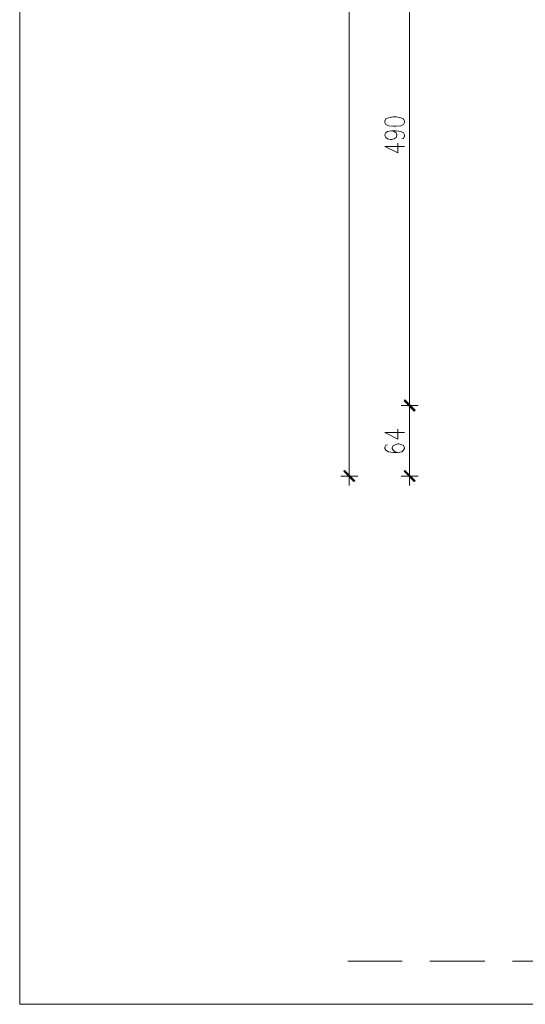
# Model space of a CAD drawing. Header units: inches. Extents: x 1504 to 12593, y -807 to 3183.
# Tile 1 of 256: x 1504 to 1961, y -807 to 83. Entities that reach past the tile are written whole.
import ezdxf

# ---------------------------------------------------------------- set-up
doc = ezdxf.new("R2010")
doc.units = ezdxf.units.IN
doc.header["$MEASUREMENT"] = 0
for name, color, linetype in [('at_Entity', 7, 'Continuous'), ('at_Rect', 7, 'Continuous'), ('at_Solid', 7, 'Continuous')]:
    doc.layers.add(name, color=color, linetype=linetype)

msp = doc.modelspace()

# ---------------------------------------------------------------- hatches: boundary and pattern name
at = {"layer": 'at_Solid', "lineweight": 15}
for points in [[(1861.63, -269.75), (1851.53, -261.3), (1852.37, -260.46)], [(1852.37, -260.46), (1851.53, -261.3), (1861.63, -269.75)], [(1860.79, -270.59), (1861.63, -269.75), (1851.53, -261.3)], [(1851.53, -261.3), (1861.63, -269.75), (1860.79, -270.59)], [(1807.12, -333.53), (1797.03, -325.08), (1797.86, -324.24)], [(1806.29, -334.38), (1807.12, -333.53), (1797.03, -325.08)], [(1861.63, -333.53), (1851.53, -325.08), (1852.37, -324.24)], [(1860.79, -334.38), (1861.63, -333.53), (1851.53, -325.08)]]:
    msp.add_hatch(color=7, dxfattribs=at).paths.add_polyline_path(points)

# ---------------------------------------------------------------- linework, layer by layer
at = {"layer": 'at_Entity', "color": 7, "lineweight": 15}
for p, q in [((1802.1, -323.82), (1802.1, 2946.41)), ((1856.55, 217.7), (1856.55, -260.03)), ((1835.02, -6.6), (1834.18, -8.71)), ((1834.18, -8.71), (1834.18, -9.97)), ((1837.58, -5.75), (1835.02, -6.6)), ((1841.77, -4.9), (1837.58, -5.75)), ((1844.33, -4.9), (1841.77, -4.9)), ((1848.52, -5.75), (1844.33, -4.9)), ((1851.08, -6.6), (1848.52, -5.75)), ((1851.92, -8.71), (1851.08, -6.6)), ((1851.92, -9.97), (1851.92, -8.71)), ((1834.18, -9.97), (1835.02, -11.66)), ((1835.02, -11.66), (1837.58, -12.93)), ((1836.69, -18), (1840.09, -17.58)), ((1837.58, -12.93), (1841.77, -13.35)), ((1840.09, -17.58), (1842.6, -18)), ((1840.09, -17.58), (1844.33, -17.58)), ((1841.77, -13.35), (1844.33, -13.35)), ((1844.33, -13.35), (1848.52, -12.93)), ((1844.33, -17.58), (1848.52, -18)), ((1848.52, -12.93), (1851.08, -11.66)), ((1851.08, -11.66), (1851.92, -9.97)), ((1834.18, -20.96), (1835.02, -19.27)), ((1834.18, -21.8), (1834.18, -20.96)), ((1835.02, -23.49), (1834.18, -21.8)), ((1835.02, -19.27), (1836.69, -18)), ((1836.69, -24.76), (1835.02, -23.49)), ((1839.26, -25.18), (1836.69, -24.76)), ((1840.09, -25.18), (1839.26, -25.18)), ((1842.6, -24.76), (1840.09, -25.18)), ((1842.6, -18), (1844.33, -19.27)), ((1844.33, -23.49), (1842.6, -24.76)), ((1844.33, -19.27), (1845.17, -20.96)), ((1845.17, -21.8), (1844.33, -23.49)), ((1845.17, -20.96), (1845.17, -21.8)), ((1848.52, -18), (1851.08, -19.27)), ((1851.08, -24.34), (1849.41, -24.76)), ((1851.08, -19.27), (1851.92, -20.96)), ((1851.92, -22.22), (1851.08, -24.34)), ((1851.92, -20.96), (1851.92, -22.22)), ((1834.18, -31.52), (1846.01, -37.43)), ((1834.18, -31.52), (1851.92, -31.52)), ((1846.01, -37.43), (1846.01, -28.56)), ((1856.55, -257.5), (1856.55, -273.98)), ((1856.55, -273.98), (1856.55, -257.5)), ((1864.19, -265.52), (1848.96, -265.52)), ((1848.96, -265.52), (1864.19, -265.52)), ((1851.53, -261.3), (1852.37, -260.46)), ((1852.37, -260.46), (1851.53, -261.3)), ((1861.63, -269.75), (1851.53, -261.3)), ((1851.53, -261.3), (1860.79, -270.59)), ((1861.63, -269.75), (1851.53, -261.3)), ((1851.53, -261.3), (1861.63, -269.75)), ((1851.53, -261.3), (1861.63, -269.75)), ((1860.79, -270.59), (1851.53, -261.3)), ((1851.92, -260.88), (1861.24, -270.17)), ((1861.24, -270.17), (1851.92, -260.88)), ((1852.37, -260.46), (1861.63, -269.75)), ((1861.63, -269.75), (1852.37, -260.46)), ((1856.55, -271.02), (1856.55, -323.82)), ((1860.79, -270.59), (1861.63, -269.75)), ((1861.63, -269.75), (1860.79, -270.59)), ((1834.18, -290.03), (1846.01, -295.94)), ((1834.18, -290.03), (1851.92, -290.03)), ((1846.01, -295.94), (1846.01, -287.07)), ((1835.02, -301.43), (1834.18, -303.12)), ((1836.69, -301.01), (1835.02, -301.43)), ((1841.77, -301.85), (1840.93, -303.96)), ((1843.5, -301.01), (1841.77, -301.85)), ((1846.01, -300.16), (1843.5, -301.01)), ((1846.84, -300.16), (1846.01, -300.16)), ((1849.41, -301.01), (1846.84, -300.16)), ((1851.08, -301.85), (1849.41, -301.01)), ((1851.92, -303.96), (1851.08, -301.85)), ((1834.18, -303.12), (1834.18, -304.39)), ((1834.18, -304.39), (1835.02, -306.08)), ((1835.02, -306.08), (1837.58, -307.34)), ((1837.58, -307.34), (1841.77, -308.19)), ((1840.93, -303.96), (1840.93, -304.39)), ((1840.93, -304.39), (1841.77, -306.08)), ((1841.77, -306.08), (1843.5, -307.34)), ((1841.77, -308.19), (1846.01, -308.19)), ((1843.5, -307.34), (1846.01, -308.19)), ((1846.01, -308.19), (1849.41, -307.34)), ((1849.41, -307.34), (1851.08, -306.08)), ((1851.08, -306.08), (1851.92, -304.39)), ((1851.92, -304.39), (1851.92, -303.96)), ((1797.03, -325.08), (1797.86, -324.24)), ((1807.12, -333.53), (1797.03, -325.08)), ((1797.03, -325.08), (1806.29, -334.38)), ((1807.12, -333.53), (1797.03, -325.08)), ((1797.42, -324.66), (1806.73, -333.95)), ((1797.86, -324.24), (1807.12, -333.53)), ((1802.1, -321.28), (1802.1, -337.76)), ((1851.53, -325.08), (1852.37, -324.24)), ((1861.63, -333.53), (1851.53, -325.08)), ((1851.53, -325.08), (1860.79, -334.38)), ((1861.63, -333.53), (1851.53, -325.08)), ((1851.92, -324.66), (1861.24, -333.95)), ((1852.37, -324.24), (1861.63, -333.53)), ((1856.55, -321.28), (1856.55, -337.76)), ((1809.69, -329.31), (1794.46, -329.31)), ((1806.29, -334.38), (1807.12, -333.53)), ((1864.19, -329.31), (1848.96, -329.31)), ((1860.79, -334.38), (1861.63, -333.53)), ((1800.82, -767.76), (1849.8, -767.76)), ((1874.74, -767.76), (1924.56, -767.76)), ((1949.49, -767.76), (1999.37, -767.76))]:
    msp.add_line(p, q, dxfattribs=at)
at = {"layer": 'at_Rect', "color": 7, "lineweight": 15}
for p in [(1504.27, 3183.38), (9076.24, -806.62)]:
    msp.add_line(p, (1504.27, -806.62), dxfattribs=at)

doc.saveas('drawing.dxf')
